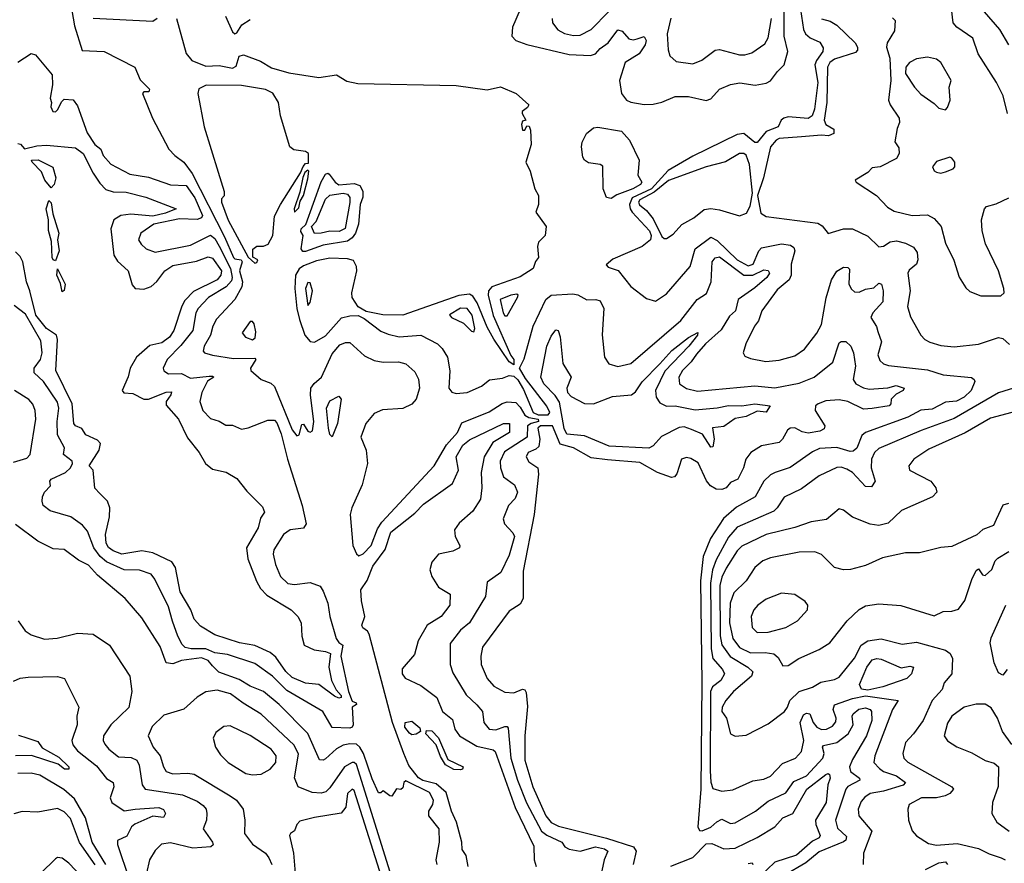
# Model space of a CAD drawing. Extents: x 1443846 to 1577407, y 839182 to 927291.
# Tile 144 of 256: x 1463033 to 1467481, y 907370 to 911179. Entities that reach past the tile are written whole.
import ezdxf

# ---------------------------------------------------------------- set-up
doc = ezdxf.new("R2010")
doc.units = 0

msp = doc.modelspace()

# ---------------------------------------------------------------- linework, layer by layer
at = {"layer": '0CON20XD'}
for points in [[(1467501.1, 911065), (1467460.5, 911135), (1467391.2, 911215), (1467390.4, 911245), (1467422.3, 911305), (1467428, 911332), (1467426.5, 911365), (1467414.6, 911405), (1467365, 911438.4), (1467335, 911447.5), (1467305, 911444.1), (1467245, 911419.3), (1467209.9, 911429.9), (1467076.2, 911545), (1467045, 911627.5), (1467042.4, 911655), (1467055, 911681.5), (1467085, 911696.7), (1467215, 911681), (1467271.4, 911698.6), (1467395, 911693.2), (1467511.6, 911718.4)], [(1467496, 910755), (1467475.8, 910835), (1467445.7, 910895), (1467363.6, 911025), (1467338.7, 911095), (1467267.3, 911145), (1467250.4, 911165), (1467235.6, 911295)], [(1463265, 911245.6), (1463280.5, 911150.5), (1463315, 911040), (1463415, 911035.8), (1463553.3, 910965), (1463577.7, 910907.7), (1463620, 910865), (1463617.3, 910852.7), (1463595, 910853.3), (1463588.8, 910845), (1463633.4, 910735), (1463707.7, 910595), (1463735, 910565.2), (1463775, 910535.8), (1463812, 910485), (1463958.4, 910198.4), (1463999.5, 910105), (1464005, 910099.1), (1464034.4, 910095), (1464038.6, 910085), (1464025.7, 910045), (1464040.5, 909995), (1464037.7, 909972.3), (1464005, 909916.1), (1463922.8, 909827.2), (1463906.4, 909795), (1463895.5, 909754.5), (1463866.9, 909705), (1463863, 909683), (1463868.8, 909675), (1463904.3, 909664.3), (1463999.9, 909649.9), (1464095, 909650.4), (1464100.9, 909645), (1464075.5, 909605), (1464076.9, 909595), (1464124, 909554), (1464167.3, 909537.3)], [(1465294.2, 911225), (1465259.1, 911145), (1465256.2, 911105), (1465274.5, 911085), (1465325, 911066.2), (1465515, 911021.2), (1465612.6, 911017.4), (1465635, 911024.8), (1465655, 911048.1), (1465691.6, 911075), (1465735, 911132.7), (1465755, 911127.7), (1465785, 911092.1), (1465805, 911087.4), (1465822.5, 911092.5), (1465855, 911103.1), (1465863.2, 911085), (1465859.4, 911065), (1465831.2, 911025), (1465769.2, 910985), (1465743.2, 910905), (1465751.8, 910845), (1465775, 910815.3), (1465795, 910806.1), (1465853.9, 910796.1), (1465895, 910796.8), (1465935, 910806.1), (1465995, 910831.6), (1466055, 910831.8), (1466135, 910813.5), (1466155, 910821.3), (1466195, 910865.4), (1466245, 910886), (1466286.6, 910893.4), (1466356.1, 910883.9), (1466405, 910892.5), (1466425, 910902.5), (1466456.2, 910945), (1466487.4, 910975), (1466503.2, 911035), (1466487.6, 911105), (1466487.6, 911237.6)], [(1465438.6, 911185), (1465440, 911165), (1465465, 911132.9), (1465495, 911117.1), (1465535, 911108), (1465565, 911109.2), (1465615, 911134.4), (1465694.8, 911215.2)], [(1466560.5, 911225), (1466574.3, 911135), (1466583.2, 911115), (1466605, 911097.1), (1466647.6, 911077.6), (1466662.5, 911052.5), (1466661.8, 911035), (1466632.6, 910995), (1466625.2, 910975), (1466639.1, 910895), (1466624.5, 910775), (1466613.6, 910745), (1466595, 910732.2), (1466505, 910740.8), (1466485.7, 910735), (1466473.5, 910725), (1466460, 910695), (1466405, 910674), (1466365, 910623.9), (1466355, 910623.9), (1466305, 910664.5), (1466275, 910660.4), (1466075, 910562.4), (1465962.7, 910497.3), (1465888, 910415), (1465800.9, 910375), (1465787.6, 910345), (1465790.6, 910325), (1465800.3, 910310.3), (1465878.7, 910225), (1465886, 910205), (1465882.9, 910185), (1465845.1, 910154.9), (1465712.5, 910097.5), (1465682.8, 910072.8), (1465691.2, 910061.2), (1465736.7, 910046.7), (1465794.7, 909974.7), (1465865, 909920), (1465905, 909907.5), (1465955, 909941.9), (1466062.3, 910065), (1466085.6, 910144.4), (1466155, 910196.6), (1466185, 910182), (1466274.5, 910095), (1466325, 910068.3), (1466347.3, 910075), (1466371.8, 910135), (1466385, 910148.6), (1466475, 910166.4), (1466515, 910161.5), (1466530.5, 910150.5), (1466534.6, 910135), (1466518.4, 910075), (1466518.4, 910051.6), (1466519.3, 910025), (1466509.7, 910005), (1466455, 909958.8), (1466386.5, 909865), (1466371.2, 909818.8), (1466352.7, 909795), (1466314.4, 909715), (1466302, 909675), (1466309.7, 909659.7), (1466335, 909648.6), (1466404.2, 909635.8), (1466465, 909642.2), (1466535, 909661.9), (1466578.9, 909691.1), (1466635, 909764), (1466655, 909802), (1466676.4, 909923.6), (1466700.9, 910005), (1466725, 910043.1), (1466755, 910062.2), (1466775, 910060.8), (1466781.8, 910051.8), (1466778.8, 909985), (1466791.5, 909961.5), (1466805, 909950.6), (1466825, 909948.8), (1466855, 909962.8), (1466891.7, 909968.3), (1466915, 909988.8), (1466926.2, 909985), (1466934.2, 909954.2), (1466932.2, 909905), (1466888.2, 909855), (1466878.7, 909835), (1466904.1, 909794.1), (1466910.7, 909770.7), (1466926.8, 909725), (1466910.8, 909665), (1466919.6, 909639.6), (1466935.3, 909625.3), (1466957.6, 909617.6), (1467135, 909597.4), (1467205, 909575.3), (1467332.8, 909562.8), (1467345.8, 909555), (1467348.5, 909545), (1467332.3, 909505), (1467299.8, 909475), (1467265, 909456.2), (1467215, 909452.4), (1467155, 909421.1), (1467104.2, 909415.8), (1467045, 909384.4), (1466854.8, 909315.2), (1466838.4, 909301.6), (1466815.5, 909244.5), (1466799.1, 909230.9), (1466785, 909229.7), (1466725, 909247.7), (1466647.1, 909242.9), (1466615, 909228.2), (1466513.5, 909156.5), (1466445.7, 909134.3), (1466425, 909123.3), (1466394.7, 909095), (1466356.2, 909025), (1466272.3, 908977.7), (1466212.8, 908927.2), (1466153.8, 908836.2), (1466121.4, 908755), (1466108.3, 908645), (1466114.8, 908185), (1466110.9, 907705), (1466096.5, 907535), (1466105, 907517.5), (1466116.7, 907516.7), (1466155, 907532.4), (1466183.1, 907556.9), (1466205, 907570), (1466245, 907549.6), (1466265, 907552.5), (1466357.3, 907605), (1466415, 907650), (1466495, 907687.6), (1466531, 907739), (1466587.4, 907765), (1466661.1, 907845), (1466667.5, 907865), (1466659.7, 907895), (1466665, 907902.3), (1466725, 907914.8), (1466776.2, 907953.8), (1466798.5, 907995), (1466794.4, 908035), (1466799.3, 908045), (1466823.8, 908066.2), (1466855, 908072.2), (1466874.7, 908065), (1466881.7, 908055), (1466882.6, 908015), (1466858.2, 907945), (1466795, 907838.4), (1466782, 907805), (1466785.9, 907785), (1466826.7, 907755), (1466829.4, 907745), (1466775, 907716.5), (1466765.2, 907705), (1466719.3, 907565), (1466728.4, 907528.4), (1466768.9, 907491.1), (1466766.1, 907475), (1466755, 907466.3), (1466645, 907422.3), (1466585, 907372.4), (1466486.9, 907315)], [(1463365.2, 911185.2), (1463635, 911172.7), (1463654.5, 911185.5)], [(1463741.6, 911185), (1463785, 911025.6), (1463810.9, 910995), (1463875, 910969.6), (1463935, 910972.4), (1463995, 910960.8), (1464010.7, 910969.3), (1464025, 911013.8), (1464045, 911019.8), (1464121, 910991), (1464171.7, 910961.7), (1464249.6, 910939.6), (1464385, 910918.2), (1464465, 910930), (1464510.9, 910900.9), (1464561.3, 910891.3), (1465005, 910881.4), (1465145, 910861.7), (1465205, 910876), (1465276.7, 910845), (1465333.8, 910795), (1465327.7, 910782.3), (1465303.8, 910765), (1465303.3, 910755), (1465320, 910725), (1465305, 910720), (1465300, 910705), (1465305, 910680), (1465315, 910680), (1465325, 910700), (1465335, 910697.5), (1465340.7, 910680.7), (1465344, 910615), (1465320, 910535), (1465338.8, 910495), (1465360, 910415), (1465377.5, 910385), (1465376.7, 910345), (1465365, 910310), (1465412.5, 910245)], [(1463963, 911195), (1463995, 911123.5), (1464005, 911114.6), (1464015, 911119.1), (1464037.6, 911155), (1464075, 911180)], [(1465975.6, 911185.6), (1465958.2, 911115), (1465962.5, 911042.5), (1465970.6, 911015), (1465999.7, 910989.7), (1466075, 910978.9), (1466115, 910995.5), (1466175, 911041.2), (1466195, 911043.8), (1466285, 911020), (1466309.5, 911020.5), (1466340.8, 911029.2), (1466400.1, 911069.9), (1466415, 911096.7), (1466429, 911185)], [(1466655, 911183.1), (1466695, 911172.1), (1466724.1, 911154.1), (1466807.3, 911075), (1466817.5, 911055), (1466818.9, 911041.1), (1466809.8, 911030.2), (1466715, 911000), (1466693.2, 910985), (1466682.8, 910965), (1466680.2, 910805), (1466667.2, 910725), (1466675, 910706), (1466711.5, 910685), (1466710.6, 910665), (1466686.7, 910655), (1466655, 910658), (1466565, 910650.7), (1466465, 910642.7), (1466450.9, 910635), (1466425.8, 910604.2), (1466394.3, 910465), (1466366.5, 910385), (1466381.9, 910305), (1466405, 910290), (1466639.6, 910259.6), (1466658.5, 910248.5), (1466685, 910214.2), (1466755, 910235.3), (1466795, 910235.3), (1466865, 910201.8), (1466915, 910152.7), (1466935, 910156.1), (1466965.5, 910175.5), (1466995, 910180), (1467035, 910170), (1467071.5, 910151.5), (1467088, 910128), (1467091.1, 910095), (1467084.6, 910075), (1467051.9, 910048.1), (1467045.2, 910035), (1467055.7, 909954.3), (1467044.6, 909884.6), (1467057.1, 909837.1), (1467105, 909753.8), (1467122, 909735), (1467145, 909723.3), (1467195, 909707.8), (1467255, 909701.2), (1467365, 909713.3), (1467455, 909744.5), (1467475, 909740), (1467505, 909711.8)], [(1466976.9, 911186.9), (1466988.5, 911175), (1466985, 911128.8), (1466952.9, 911075), (1466948.7, 911055), (1466964.8, 911005), (1466969.4, 910905), (1466958.1, 910815), (1466965.2, 910795.2), (1467005.8, 910735), (1467008, 910715), (1466998, 910688), (1466986.7, 910626.7), (1467005, 910600), (1467006.7, 910575), (1466995, 910552.5), (1466920, 910515), (1466885, 910510), (1466865, 910488.8), (1466807.5, 910455), (1466812.5, 910445), (1466904.5, 910384.5), (1466953, 910333), (1466983.8, 910315), (1467065, 910295.5), (1467135, 910298.5), (1467165, 910281.2), (1467196.5, 910245), (1467215, 910170), (1467253, 910093), (1467277, 910017), (1467307.5, 909967.5), (1467325, 909951.2), (1467375, 909932)], [(1463025, 910987.5), (1463085, 911026.2), (1463105, 911020), (1463179.7, 910929.7), (1463181.2, 910885), (1463171.2, 910825), (1463176.7, 910805), (1463173.8, 910785), (1463182.5, 910765), (1463195, 910763.3), (1463206.4, 910773.6), (1463221.7, 910808.3), (1463235, 910820), (1463275, 910817.5), (1463295, 910790), (1463338.2, 910668.2), (1463372.7, 910615), (1463399.5, 910595), (1463411.1, 910565), (1463445, 910526.5), (1463531.7, 910481.7), (1463615, 910467.8), (1463715, 910433.8), (1463785, 910429.7), (1463825, 910374.8), (1463859.5, 910295), (1463855.5, 910284.5), (1463835, 910277), (1463755, 910279.5), (1463639.5, 910255), (1463580.6, 910215), (1463570, 910185), (1463581.5, 910165), (1463605, 910144.5), (1463645, 910129.6), (1463805, 910161.2), (1463895, 910205.9), (1463915, 910191.4), (1463935, 910156.5), (1463985.2, 910055.3), (1463993.5, 910015), (1463990.7, 909999.3), (1463966.7, 909973.3), (1463886.9, 909925), (1463839.1, 909875), (1463829.1, 909855), (1463815.2, 909775), (1463761.7, 909708.3), (1463699.3, 909645), (1463682.2, 909605), (1463685, 909594.2), (1463705, 909580), (1463765, 909581.1), (1463805, 909560.5), (1463888.7, 909568.7), (1463905, 909570), (1463910, 909565), (1463882.6, 909547.4), (1463856.4, 909495), (1463846.9, 909455), (1463860.6, 909415), (1463895, 909378.6), (1463935, 909366.5), (1463965, 909348.9), (1463995, 909347.5), (1464035, 909330), (1464065, 909335.5), (1464155, 909371.5), (1464185, 909370.8), (1464195, 909358.9), (1464215, 909308.8), (1464243.3, 909195), (1464309.5, 908985), (1464327.2, 908902.8), (1464315, 908882.5), (1464254.8, 908875.3), (1464225.5, 908855), (1464181.2, 908785), (1464177.9, 908765), (1464188.5, 908718.5), (1464210.9, 908665), (1464245, 908633.8), (1464275, 908629.1), (1464345, 908638.2), (1464390.7, 908620.7), (1464405, 908599.2), (1464425.1, 908545.1), (1464435.2, 908485), (1464463.3, 908385), (1464475, 908367.3), (1464493.2, 908355), (1464484.5, 908305), (1464518.1, 908145), (1464535, 908102.7), (1464553.3, 908095), (1464555, 908087.5), (1464535, 908074.4), (1464539.8, 907995), (1464535.5, 907984.5), (1464525, 907980), (1464445, 907982.5), (1464402.7, 908055), (1464240, 908150), (1464175, 908215.6), (1464095, 908271.4), (1463972.2, 908312.2), (1463915, 908319.8), (1463875, 908338.6), (1463808.3, 908338.3), (1463781.5, 908345), (1463767.9, 908357.9), (1463747.8, 908395), (1463723.8, 908463.8), (1463705, 908528.1), (1463643.6, 908653.6), (1463626.7, 908675), (1463575, 908692.9), (1463505, 908694.8), (1463425, 908731.4), (1463397.2, 908755), (1463367.7, 908795), (1463339.6, 908869.6), (1463317.2, 908897.2), (1463264.7, 908934.7), (1463171.7, 908961.7), (1463140, 908985), (1463134.3, 909005), (1463136.9, 909025), (1463145, 909045.8), (1463172.9, 909075), (1463170, 909095), (1463176.4, 909105), (1463240.3, 909135), (1463263.4, 909155), (1463272.5, 909175), (1463270.4, 909185), (1463231.6, 909215), (1463235.2, 909245.2), (1463203.8, 909303.8), (1463202.3, 909365), (1463209.6, 909425), (1463205, 909452.2), (1463140.3, 909545), (1463099.1, 909585), (1463098.4, 909605), (1463127.2, 909645), (1463134.7, 909675), (1463129.3, 909729.3), (1463059.1, 909849.1), (1463008.7, 909888.7)], [(1467215, 910771.4), (1467225, 910782), (1467236.5, 910815), (1467232.3, 910875), (1467241.8, 910905), (1467195.3, 910985.3), (1467175, 911000.5), (1467135, 911010.4), (1467085, 911001.8), (1467052.7, 910985), (1467036.2, 910965), (1467035, 910936.7), (1467075, 910874.4), (1467105, 910843.1), (1467165, 910801.2), (1467185, 910780), (1467215, 910771.4)], [(1464095, 910080), (1464105, 910082.5), (1464108.8, 910095), (1464087, 910107), (1464087.1, 910142.9), (1464105, 910156.2), (1464135, 910156.7), (1464155.2, 910164.8), (1464177.5, 910205), (1464185, 910292.5), (1464211.2, 910345), (1464302.5, 910487.5), (1464313.9, 910516.1), (1464325, 910530), (1464338.3, 910531.7), (1464337.5, 910575), (1464325, 910583.3), (1464271.3, 910591.3), (1464253.8, 910605), (1464212, 910745), (1464202.5, 910805), (1464177.7, 910847.7), (1464144, 910864), (1464035, 910882.1), (1463876.2, 910883.8), (1463842.8, 910867.2), (1463838.6, 910845), (1463866.9, 910695), (1463929.9, 910489.9), (1463957.2, 910402.8), (1463957, 910383), (1463945, 910370), (1463944.5, 910355), (1463975, 910274.3), (1464065, 910106.7), (1464095, 910080)], [(1465705, 910371.1), (1465685, 910376.5), (1465668.9, 910415), (1465667.8, 910517.8), (1465655, 910525.6), (1465602.5, 910532.5), (1465584.5, 910544.5), (1465577.7, 910557.7), (1465571, 910605), (1465573.8, 910626.2), (1465594.4, 910665.6), (1465625, 910690.8), (1465645, 910693), (1465751.4, 910675), (1465788.5, 910635), (1465831.2, 910545), (1465826.4, 910476.4), (1465843.3, 910445), (1465837.5, 910435), (1465803.5, 910415), (1465731.5, 910388.5), (1465705, 910371.1)], [(1463025, 910619.4), (1463037.1, 910617.1), (1463055, 910595.5), (1463110.7, 910609.3), (1463155, 910612.9), (1463285, 910599.9), (1463320.8, 910575), (1463365, 910486.7), (1463395, 910441.1), (1463422.6, 910412.6), (1463455, 910402.4), (1463515, 910400), (1463602.7, 910377.3), (1463740, 910325), (1463692.7, 910305), (1463635, 910292.2), (1463535, 910300.5), (1463490, 910295), (1463458.9, 910275), (1463444.8, 910235.2), (1463459.3, 910115), (1463475, 910088.8), (1463522.8, 910045), (1463541.2, 909981.2), (1463555, 909965.4), (1463595, 909961.8), (1463627.8, 909975), (1463653.2, 909996.8), (1463688.9, 910045), (1463725, 910069.5), (1463832, 910088), (1463885, 910108.2), (1463905, 910102.7), (1463944.4, 910045), (1463942.4, 910025), (1463925.7, 910005), (1463818.7, 909951.3), (1463779.5, 909910.5), (1463765.7, 909885), (1463729.3, 909775), (1463709.5, 909745), (1463675, 909720.2), (1463621.9, 909708.1), (1463560.9, 909655), (1463533, 909605), (1463523.7, 909566.3), (1463496.7, 909505), (1463503.7, 909493.7), (1463545, 909491.3), (1463594.5, 909465.5), (1463615.3, 909465.3), (1463695, 909497.7), (1463718.9, 909498.9), (1463715.8, 909485), (1463694.6, 909455), (1463695, 909438.8), (1463750.8, 909375), (1463791.1, 909291.1), (1463844.5, 909225), (1463872.9, 909175), (1463905, 909149.5), (1463965.8, 909135.8), (1464015, 909106.7), (1464060.3, 909050.3), (1464130, 908980), (1464139.2, 908955), (1464121.7, 908928.3), (1464110.4, 908885), (1464058, 908795), (1464064.7, 908744.7), (1464103.2, 908643.2), (1464121.2, 908611.2), (1464150.1, 908580.1), (1464259.2, 908515), (1464290, 908485), (1464305.5, 908455), (1464307.5, 908395), (1464318.9, 908355), (1464364.4, 908334.4), (1464415, 908326.9), (1464436.8, 908316.8), (1464430, 908255), (1464441.6, 908195), (1464462.6, 908152.6), (1464485, 908128.2), (1464485, 908118.9), (1464475, 908115.2)], [(1463175, 910420), (1463147.3, 910455), (1463132.7, 910492.7), (1463090.5, 910535), (1463087.5, 910545), (1463116.8, 910546.8), (1463183.6, 910513.6), (1463196.2, 910465), (1463189.2, 910435), (1463175, 910420)], [(1465945, 910190.5), (1465955, 910191.5), (1465985, 910211.1), (1466025.2, 910254.8), (1466079.5, 910285), (1466125, 910322.2), (1466155, 910325.7), (1466195, 910320.6), (1466285, 910293.8), (1466317.1, 910305), (1466332.6, 910337.4), (1466343.3, 910395), (1466330.4, 910525), (1466315, 910567), (1466305, 910574.8), (1466285, 910575.2), (1466222.5, 910537.5), (1466135, 910515.2), (1465965, 910452.3), (1465899.4, 910400.6), (1465834.2, 910365), (1465829.5, 910355), (1465832.7, 910342.7), (1465865, 910316.7), (1465895, 910279.6), (1465935, 910199.5), (1465945, 910190.5)], [(1467195, 910485.8), (1467215, 910491.4), (1467250, 910505), (1467258.5, 910515), (1467257.7, 910535), (1467245, 910554.2), (1467235, 910558.8), (1467175, 910537.9), (1467157.5, 910515), (1467165, 910496.7), (1467175, 910490), (1467195, 910485.8)], [(1464275, 910310), (1464295, 910330), (1464300.5, 910359.5), (1464315.6, 910385), (1464335, 910460), (1464340, 910495), (1464335, 910500), (1464321.7, 910488.3), (1464313, 910467), (1464299.3, 910400.7), (1464273.8, 910325), (1464275, 910310)], [(1464325, 910132.2), (1464312.5, 910132.5), (1464305.2, 910145), (1464313.7, 910205), (1464303.1, 910223.1), (1464304.5, 910235), (1464326.3, 910253.7), (1464395, 910447.1), (1464415, 910480.9), (1464425, 910485.4), (1464431.4, 910481.4), (1464459, 910445), (1464475, 910433.6), (1464545, 910438.8), (1464570, 910430), (1464582.9, 910405), (1464583, 910377), (1464571, 910345), (1464563.8, 910256.2), (1464550.2, 910215), (1464535.9, 910194.1), (1464515, 910179.6), (1464405, 910161), (1464325, 910132.2)], [(1463195, 910090), (1463185, 910094), (1463180.9, 910105), (1463177.2, 910177.2), (1463163.4, 910226.6), (1463163.1, 910275), (1463152.7, 910325), (1463165, 910362.5), (1463175, 910352.5), (1463182.9, 910302.9), (1463210.4, 910215), (1463204.5, 910185), (1463211.2, 910135), (1463195, 910090)], [(1464365, 910213.8), (1464351.4, 910245), (1464372.7, 910267.3), (1464415, 910368.4), (1464435, 910385.9), (1464495, 910395.3), (1464515, 910391.4), (1464525, 910375.6), (1464525, 910353.3), (1464503.7, 910236.3), (1464476.9, 910223.1), (1464435, 910224.6), (1464395, 910214.6), (1464365, 910213.8)], [(1467375, 909932), (1467465, 909932.5), (1467480.8, 909945), (1467480, 909965), (1467455.8, 910045), (1467396.5, 910166.5), (1467381.2, 910225), (1467379.1, 910275), (1467392.2, 910325), (1467400.8, 910335), (1467445, 910347.6), (1467502.5, 910375)], [(1465412.5, 910245), (1465407.5, 910205), (1465377.5, 910175), (1465373.3, 910155), (1465377.5, 910105), (1465363.3, 910086.7), (1465352.5, 910055), (1465295, 910017.5), (1465166.9, 909973.1), (1465151.2, 909955), (1465150.1, 909935), (1465173.1, 909843.1), (1465252.7, 909662.7), (1465265.7, 909645), (1465265, 909620), (1465245, 909634), (1465175, 909737.1), (1465145, 909790.4), (1465100.8, 909900.8), (1465079.9, 909929.9), (1465065, 909939), (1465016.8, 909933.2), (1464765, 909844.7), (1464673.9, 909846.1), (1464599.3, 909860.7), (1464562.9, 909882.9), (1464535.5, 909925), (1464533.3, 909945), (1464556.5, 910045), (1464554.5, 910065), (1464541.7, 910091.7), (1464515, 910099.6), (1464435, 910101.6), (1464375, 910090.3), (1464315, 910067.6), (1464296.6, 910053.4), (1464279, 910025), (1464276.6, 909965), (1464285.8, 909875), (1464297.5, 909825), (1464321, 909755), (1464345, 909725.3), (1464365, 909722.3), (1464415, 909752), (1464487.1, 909832.9), (1464525, 909842.3), (1464562.6, 909842.6), (1464589.8, 909829.8), (1464665, 909772.9), (1464698.3, 909758.3), (1464747.1, 909747.1), (1464845, 909754.1), (1464921.4, 909715), (1464942.1, 909695), (1464966.6, 909655), (1464977.2, 909592.8), (1464971.5, 909515), (1464985, 909497.5), (1465005, 909491.9), (1465055, 909496.4), (1465120, 909525), (1465156.4, 909553.6), (1465215, 909560.8), (1465245, 909572.2), (1465265, 909569.2), (1465283.3, 909553.3), (1465309.1, 909509.1), (1465353.2, 909405), (1465375.7, 909395), (1465420.4, 909395), (1465428.3, 909405), (1465415, 909433.8), (1465318.7, 909558.7), (1465291.2, 909605), (1465311.7, 909648.3), (1465353.8, 909795), (1465410, 909915), (1465435, 909934.7), (1465531.9, 909941.9), (1465555, 909936.7), (1465595, 909914.6), (1465635.4, 909915.4), (1465655, 909909.4), (1465672.9, 909875), (1465664.4, 909755.6), (1465675.8, 909655.8), (1465695.6, 909625.6), (1465735, 909612.5), (1465795, 909626.5), (1466019.8, 909820.2), (1466094.4, 909915.6), (1466136.8, 909943.2), (1466157.1, 909995), (1466161.2, 910085), (1466175, 910104.4), (1466195, 910108.7), (1466305, 910024.8), (1466345, 910024.8), (1466395, 910049.3), (1466415, 910046.1), (1466420.4, 910035), (1466408, 910015), (1466355, 909968.5), (1466279.6, 909915), (1466266.9, 909865), (1466239.9, 909840.1), (1466201.6, 909778.4), (1466131.8, 909715), (1466091.1, 909668.9), (1466066.6, 909633.4), (1466028, 909595), (1466011.2, 909565), (1466014.5, 909535), (1466045, 909513.2), (1466095, 909501.8), (1466355, 909525.7), (1466445, 909517), (1466555, 909537.1), (1466623.1, 909565), (1466707, 909633), (1466735, 909719.4), (1466745, 909726.6), (1466765, 909726.2), (1466787.7, 909705), (1466799.7, 909675), (1466808.6, 909615), (1466798, 909555), (1466811.1, 909535), (1466845, 909516), (1466870.6, 909510.6), (1466955, 909516.9), (1466993.3, 909526.7), (1467029.6, 909515), (1467024.6, 909505), (1466992.4, 909487.6), (1466970.4, 909465), (1466969.4, 909445), (1466961.2, 909435), (1466885, 909423.8), (1466845, 909420.1), (1466775, 909454.8), (1466735, 909463.3), (1466675, 909457.5), (1466640.4, 909445), (1466628.9, 909435), (1466626.6, 909415), (1466670.5, 909345), (1466668.2, 909331.8), (1466648.6, 909321.4), (1466595, 909312.2), (1466568, 909318), (1466535, 909335.4), (1466514.7, 909335.3), (1466501.5, 909325), (1466480, 909285), (1466465, 909270), (1466385, 909254.5), (1466336, 909225), (1466314.3, 909195), (1466303.8, 909155), (1466276.9, 909105), (1466245, 909090), (1466224.4, 909065.6), (1466205, 909057.7), (1466179.1, 909059.1), (1466154, 909074), (1466136.8, 909096.8), (1466097.8, 909177.8), (1466065, 909198.2), (1466045, 909201.5), (1466022.9, 909195), (1466001.4, 909128.6), (1465990.8, 909115), (1465978.7, 909111.3), (1465915, 909134.8), (1465835, 909180.2), (1465688.8, 909191.2), (1465615, 909200.7), (1465535, 909245.9), (1465475, 909262.1), (1465439.8, 909345), (1465386.2, 909345), (1465374.2, 909335), (1465382.7, 909285), (1465378.1, 909251.9), (1465365, 909239.2), (1465330, 909225), (1465321.2, 909205), (1465333, 909183), (1465373.8, 909155), (1465377, 909127), (1465357.5, 908945), (1465308.5, 908688.5), (1465307.9, 908565), (1465295, 908540.4), (1465245, 908507.8), (1465124, 908346), (1465116.2, 908305), (1465118.3, 908268.3), (1465145.4, 908205), (1465175, 908170), (1465225, 908143.2), (1465265, 908140), (1465305, 908156.9), (1465315, 908152.9), (1465321.2, 908141.2), (1465328, 908078), (1465314.8, 907945), (1465315.5, 907835), (1465351.3, 907715), (1465410, 907585), (1465434.5, 907554.5), (1465467.4, 907537.4), (1465685, 907482.9), (1465806, 907445), (1465817.9, 907425), (1465804.6, 907365)], [(1464475, 908115.2), (1464455, 908124.8), (1464385, 908178), (1464325, 908182.9), (1464265, 908209.6), (1464235, 908236.4), (1464190.8, 908300.8), (1464165, 908321.4), (1464095, 908352.7), (1464025.8, 908365), (1463915, 908401.8), (1463850.1, 908440.1), (1463822.1, 908472.1), (1463806.8, 908515), (1463758.3, 908595), (1463737.7, 908705), (1463721.5, 908731.5), (1463635, 908772.5), (1463585, 908780.5), (1463495, 908766), (1463455, 908781.3), (1463435, 908795.8), (1463423.6, 908815), (1463420.8, 908855), (1463439.7, 908935), (1463441.3, 908975), (1463430.4, 909005), (1463395, 909040), (1463373.3, 909063.3), (1463365.3, 909145.3), (1463347.5, 909165), (1463392.5, 909235), (1463398.8, 909265), (1463385, 909279.7), (1463332.3, 909305), (1463313.5, 909333.5), (1463285.3, 909345.3), (1463278, 909355), (1463270.1, 909445), (1463196.2, 909595), (1463204.7, 909735), (1463200.4, 909755), (1463155, 909784), (1463106.3, 909845), (1463079.9, 909955), (1463064.1, 909995), (1463047.5, 910085), (1463035, 910109.7), (1463015, 910130.9)], [(1463225, 909950.8), (1463217.6, 909987.6), (1463201.5, 910025), (1463205, 910053.8), (1463239.6, 909985), (1463235, 909956), (1463225, 909950.8)], [(1464335, 909888.8), (1464345, 909902.5), (1464356, 909955), (1464345, 909990.6), (1464335, 909992.5), (1464324.2, 909965), (1464335, 909888.8)], [(1465235, 909841.4), (1465282.9, 909925), (1465285.7, 909935), (1465278.9, 909938.9), (1465252.5, 909935), (1465204.7, 909915), (1465217.7, 909855), (1465225, 909841.8), (1465235, 909841.4)], [(1465085, 909770), (1465089.5, 909785), (1465076.9, 909845), (1465055, 909875.3), (1465025, 909875.7), (1464975, 909846.7), (1464983.8, 909835), (1465038.2, 909808.2), (1465075, 909772.5), (1465085, 909770)], [(1464085, 909733.8), (1464097.2, 909742.8), (1464099.9, 909769.9), (1464092.1, 909805), (1464085, 909816.7), (1464075, 909816.7), (1464038.1, 909765), (1464054.2, 909745), (1464085, 909733.8)], [(1465875, 909244.6), (1465696.6, 909253.4), (1465585, 909299.3), (1465505, 909307.4), (1465492.4, 909332.4), (1465472.2, 909452.2), (1465452.1, 909482.1), (1465400.8, 909535), (1465387.7, 909565), (1465415, 909704.2), (1465435, 909750), (1465455, 909778), (1465466, 909776), (1465475, 909747.5), (1465487.1, 909627.1), (1465524.2, 909565), (1465504.5, 909515), (1465507.5, 909495), (1465525, 909477.5), (1465585, 909446.2), (1465625, 909444.5), (1465711.8, 909478.2), (1465797.5, 909485), (1465815, 909499.3), (1465845, 909543.5), (1465925, 909624.6), (1465979.6, 909685), (1466055, 909743.8), (1466097.2, 909767.2), (1466095.3, 909755), (1466055.6, 909705), (1465948.3, 909591.7), (1465906.4, 909505), (1465909.2, 909475), (1465925, 909449.6), (1465955, 909433.4), (1465995, 909436), (1466085, 909418), (1466185, 909426.5), (1466235, 909437.1), (1466295, 909434.8), (1466355, 909444.5), (1466423.8, 909435), (1466405, 909406.9), (1466365, 909411.3), (1466315, 909387), (1466265, 909378.5), (1466215, 909342.1), (1466163.7, 909336.3), (1466170, 909285), (1466165, 909250.8), (1466155, 909249.5), (1466118.1, 909308.1), (1466068.1, 909328.1), (1466035, 909341.2), (1466011.9, 909338.1), (1465933.2, 909296.8), (1465895, 909254.5), (1465875, 909244.6)], [(1464167.3, 909537.3), (1464185, 909523.3), (1464265, 909327.5), (1464285, 909300), (1464296.7, 909305), (1464308.3, 909351.7), (1464315, 909352.5), (1464335, 909321.2), (1464345, 909316.7), (1464356.7, 909323.3), (1464362.9, 909365), (1464347, 909483), (1464349.3, 909515), (1464363.3, 909536.7), (1464397.6, 909565), (1464445, 909670.9), (1464479, 909711), (1464505, 909721.8), (1464525, 909720.9), (1464591.4, 909661.4), (1464635, 909639.7), (1464675, 909632.5), (1464744.7, 909634.7), (1464778, 909625), (1464818.8, 909588.8), (1464835.3, 909555.3), (1464839.6, 909515), (1464823.8, 909465), (1464805, 909442.9), (1464765, 909422.8), (1464672, 909418), (1464635, 909400.5), (1464596.4, 909355), (1464574.7, 909294.7), (1464598, 909235), (1464604.7, 909175), (1464580.9, 909079.1), (1464533.2, 908975), (1464526, 908945), (1464539.1, 908805), (1464555, 908766.5), (1464565, 908758.9), (1464585, 908766.6), (1464621.7, 908805), (1464649.4, 908880.6), (1464669.7, 908910.3), (1464905.4, 909165), (1464961.1, 909258.9), (1465011.4, 909315), (1465031.5, 909358.5), (1465155, 909408.8), (1465213.3, 909446.7), (1465235, 909452.9), (1465275, 909450), (1465295, 909429.3), (1465315, 909394), (1465333.4, 909383.4), (1465375.3, 909375), (1465377.6, 909365), (1465344, 909356), (1465327.9, 909345), (1465325.7, 909294.3), (1465222.9, 909227.1), (1465203.5, 909185), (1465205.8, 909155), (1465218.5, 909115), (1465268.8, 909078.8), (1465282.3, 909045), (1465272.2, 909017.8), (1465241.2, 908985), (1465217.5, 908925), (1465223.3, 908903.3), (1465261.6, 908861.6), (1465268.4, 908845), (1465245, 908761.9), (1465206.5, 908683.5), (1465145, 908640), (1465138.1, 908575), (1465065.3, 908455), (1465025, 908422.2), (1464978.2, 908361.8), (1464978.1, 908268.1), (1464990.4, 908230.4), (1465050.3, 908130.3), (1465098.2, 908085), (1465124.7, 908055), (1465130.9, 908005), (1465155, 907975.5), (1465185, 907972.5), (1465225, 907988.2), (1465235, 907988.1), (1465240.4, 907980.4), (1465252.8, 907845), (1465282.8, 907745), (1465322.8, 907642.8), (1465391.3, 907515), (1465415, 907496.9), (1465481.9, 907465), (1465495.7, 907445), (1465515, 907433.8), (1465565, 907425.3), (1465635, 907444.5), (1465675, 907435.6), (1465690, 907425), (1465673.4, 907385), (1465658.4, 907315)], [(1467547.4, 909522.6), (1467455, 909494.7), (1467255, 909379), (1467105.2, 909324.8), (1466915, 909242.9), (1466895, 909224.6), (1466880.9, 909195), (1466880, 909155), (1466898, 909095), (1466880.9, 909069.1), (1466855, 909070.6), (1466795, 909133.8), (1466770.4, 909149.6), (1466745, 909159), (1466725, 909157.4), (1466645, 909119.5), (1466565, 909061.1), (1466486.3, 909023.7), (1466455.2, 908974.8), (1466439.5, 908960.5), (1466275, 908888.1), (1466235, 908841.8), (1466179.1, 908740.9), (1466162.8, 908695), (1466153.8, 908635), (1466157.9, 908337.9), (1466165.4, 908295.4), (1466208.4, 908245), (1466217.8, 908225), (1466201.2, 908195), (1466162.7, 908167.3), (1466154.6, 908145.4), (1466152.3, 907787.7), (1466155, 907736), (1466165, 907707.1), (1466205.3, 907695.3), (1466255, 907702), (1466345, 907741.8), (1466395, 907750.3), (1466425, 907762.8), (1466479.4, 907820.6), (1466538.1, 907845), (1466564.6, 907875), (1466576.1, 907925), (1466559.5, 908005), (1466575, 908039.7), (1466587.1, 908047.1), (1466602.2, 908045), (1466618.4, 908005), (1466634.3, 907985), (1466655, 907974.8), (1466678, 907975), (1466705, 907988.8), (1466720.7, 908009.3), (1466721.8, 908025), (1466708, 908065), (1466714.4, 908085.6), (1466795, 908113.6), (1466855, 908126.5), (1467002.5, 908105), (1466976.2, 908065), (1466895.9, 907855), (1466892.5, 907825), (1466917.3, 907797.3)], [(1463005, 909180.8), (1463065, 909198.9), (1463080.6, 909215), (1463106.8, 909375), (1463103.9, 909415), (1463092.5, 909442.5), (1463074.5, 909464.5), (1463009.6, 909505)], [(1464445, 909296.2), (1464435, 909306), (1464428.2, 909335), (1464418.8, 909425), (1464435, 909457.8), (1464475, 909478.8), (1464486, 909465), (1464468.9, 909355), (1464445, 909296.2)], [(1467514.8, 909405.2), (1467419.5, 909380.5), (1467305, 909313.2), (1467139.7, 909240.3), (1467072.5, 909195), (1467049.4, 909165), (1467053.3, 909145), (1467149.2, 909095), (1467172, 909065), (1467176, 909045), (1467156.7, 909025), (1467016.5, 908963.5), (1466957.1, 908905), (1466915, 908895.3), (1466875, 908900.8), (1466795, 908932.5), (1466755, 908964), (1466735, 908970), (1466677.8, 908922.2), (1466608.4, 908911.6), (1466535, 908885.8), (1466405, 908853.8), (1466295, 908801.8), (1466275, 908781.2), (1466225, 908702.4), (1466205, 908661.8), (1466195.8, 908625), (1466197.3, 908397.3), (1466205.8, 908355.8), (1466243, 908303), (1466322.8, 908255), (1466344.7, 908234.7), (1466340, 908215), (1466257.5, 908145), (1466222.7, 908105), (1466206.7, 908075), (1466205.7, 908055), (1466225.8, 908025.8), (1466243.8, 907955), (1466265, 907944.2), (1466315, 907949.1), (1466415, 907999.1), (1466488.8, 908055), (1466502.7, 908075), (1466512.5, 908105), (1466555, 908145.3), (1466614.3, 908165), (1466652.1, 908187.9), (1466715, 908199.6), (1466735, 908210.4), (1466805, 908296.2), (1466835.2, 908354.8), (1466865, 908374.5), (1466925, 908383.1), (1467020.1, 908360.1), (1467085, 908367.9), (1467215, 908332.8), (1467236.5, 908316.5), (1467247.7, 908295), (1467244.5, 908225), (1467209.4, 908185), (1467200, 908155), (1467155.4, 908105), (1467114.1, 908015), (1467071.8, 907955), (1467034.5, 907915.5), (1467022.7, 907865), (1467027.7, 907845), (1467045, 907827.1), (1467244, 907715), (1467252, 907705), (1467235.6, 907685), (1467214, 907675), (1467175, 907665.2), (1467106.7, 907665), (1467051.2, 907635), (1467046.2, 907615), (1467048, 907565), (1467065, 907516.2), (1467085, 907493.8), (1467138.7, 907458.7), (1467175, 907451.2), (1467269.1, 907459.1), (1467365, 907437.5), (1467413, 907413), (1467467.1, 907395), (1467485.6, 907385)], [(1465059.8, 907355), (1465049.7, 907405), (1465032.6, 907432.6), (1465030.4, 907465), (1465006.1, 907556.1), (1464984.8, 907605), (1464959.7, 907689.7), (1464915, 907729.5), (1464855, 907744), (1464835, 907755.9), (1464791.9, 907811.9), (1464768.9, 907865), (1464717, 908005), (1464612.8, 908405), (1464605, 908418.6), (1464582.9, 908432.9), (1464578.9, 908445), (1464592.7, 908485), (1464577.2, 908555), (1464573.8, 908605), (1464603.3, 908646.7), (1464628.9, 908711.1), (1464685, 908786.7), (1464710, 908865), (1464818.5, 908951.5), (1464857.9, 908992.1), (1464987.9, 909085), (1465015.2, 909145), (1465004.9, 909205.1), (1465035, 909257.6), (1465065, 909282.6), (1465218.8, 909355), (1465245.8, 909355), (1465246.4, 909315), (1465170.7, 909269.3), (1465131.3, 909205), (1465118.6, 909135), (1465121.6, 909065), (1465115.6, 909014.4), (1465080.4, 908959.6), (1465018.2, 908905), (1464997.9, 908875), (1465000, 908845), (1465021.2, 908805), (1465020, 908795), (1464990.5, 908779.5), (1464925, 908765.5), (1464895, 908730), (1464886.7, 908695), (1464895.6, 908665), (1464926, 908616), (1464978.1, 908585), (1464975.9, 908535), (1464937.8, 908485), (1464874.8, 908445.2), (1464834.2, 908375), (1464816.6, 908313.4), (1464761.5, 908248.5), (1464761.3, 908225), (1464775, 908205.5), (1464845, 908172.2), (1464918.1, 908118.1), (1464942.9, 908055), (1464988.8, 908018.8), (1464999.4, 907975), (1465020.6, 907945), (1465098.9, 907898.9), (1465172.5, 907882.5), (1465181.3, 907875), (1465271.7, 907621.7), (1465356.8, 907446.8), (1465357.3, 907385), (1465365.9, 907355.9)], [(1467500, 908995), (1467475, 908987.5), (1467445, 908922.5), (1467432.5, 908895), (1467385, 908876.7), (1467357.5, 908852.5), (1467245, 908800.6), (1467195, 908795.5), (1467098.6, 908771.4), (1467035, 908771.2), (1466930.5, 908749.5), (1466855, 908714.4), (1466787, 908697), (1466755, 908695.6), (1466715, 908705.6), (1466655, 908764.3), (1466625, 908776.2), (1466555, 908775.5), (1466425, 908749.1), (1466390.8, 908735), (1466354, 908706), (1466315.5, 908645), (1466259.2, 908590.8), (1466242.9, 908545), (1466240.3, 908455), (1466255.1, 908385.1), (1466285.8, 908345), (1466335, 908320.9), (1466401.2, 908321.2), (1466440.6, 908315), (1466459.5, 908299.5), (1466481.2, 908261.2)], [(1464920, 907365), (1464915.5, 907385), (1464930.2, 907465), (1464929, 907525), (1464882.4, 907585), (1464881.8, 907605), (1464899.5, 907635), (1464903.5, 907655), (1464885, 907689.8), (1464777.3, 907742.7), (1464769.4, 907735), (1464765, 907711.2), (1464755, 907703.8), (1464735, 907706.7), (1464715, 907673.8), (1464705, 907674), (1464675, 907696.7), (1464665, 907687.5), (1464655, 907687.5), (1464625, 907751.1), (1464586.2, 907866.2), (1464570.5, 907895), (1464555, 907907.3), (1464525, 907909.6), (1464495, 907903.9), (1464465, 907886.3), (1464415, 907842), (1464405, 907836), (1464387.3, 907837.3), (1464335, 907956.2), (1464205, 908087.5), (1464135.2, 908145.2), (1464075, 908170.2), (1464025, 908200.5), (1463932.8, 908232.8), (1463905, 908261.6), (1463884.5, 908285), (1463855, 908297.4), (1463763.9, 908286.1), (1463725, 908270.2), (1463695.2, 908275.2), (1463668.5, 908348.5), (1463585, 908478.2), (1463509.4, 908565), (1463385, 908670.7), (1463345, 908716.2), (1463299.1, 908739.1), (1463235, 908786.7), (1463185, 908790), (1463115, 908824.4), (1463015, 908899.5)], [(1466481.2, 908261.2), (1466505, 908262.5), (1466552.9, 908295), (1466645.3, 908334.7), (1466692.9, 908365), (1466771.5, 908465), (1466825, 908516.4), (1466855, 908532.9), (1466915, 908541.5), (1467014.4, 908534.4), (1467165, 908487.9), (1467205, 908506.7), (1467245, 908508.1), (1467275, 908517.5), (1467303.8, 908556.2), (1467335, 908651.2), (1467355, 908692.5), (1467365, 908700), (1467382.2, 908672.2), (1467395, 908669.4), (1467425, 908696.9), (1467440, 908735), (1467452.8, 908747.2), (1467502.4, 908777.6)], [(1466365, 908412.1), (1466415, 908414.1), (1466494, 908435), (1466547.8, 908465), (1466592.9, 908515), (1466594.2, 908535), (1466582.4, 908552.4), (1466535, 908583.6), (1466475, 908589.6), (1466405, 908562.5), (1466367.3, 908535), (1466349.6, 908515), (1466338, 908485), (1466343.1, 908435), (1466365, 908412.1)], [(1467495, 908245.5), (1467475, 908218.9), (1467455, 908230.3), (1467435.2, 908275), (1467417.4, 908365), (1467421.6, 908388.4), (1467488.8, 908535)], [(1463027.3, 908465), (1463058.9, 908418.9), (1463085, 908401.1), (1463145, 908381.4), (1463203.1, 908386.9), (1463295, 908409.6), (1463364.7, 908404.7), (1463439.4, 908355), (1463530.5, 908215), (1463540.4, 908145), (1463526.4, 908073.6), (1463444.6, 907995), (1463412.3, 907945), (1463411.1, 907925), (1463418.2, 907908.2), (1463436.2, 907885), (1463480.3, 907850.3), (1463537.7, 907847.7), (1463562.7, 907835), (1463573.3, 907813.3), (1463587.1, 907725), (1463600.8, 907705), (1463768.5, 907678.5), (1463835, 907650), (1463861.7, 907631.7), (1463875.5, 907615), (1463879.5, 907595), (1463877.8, 907565), (1463862.5, 907525), (1463904.4, 907465), (1463907.1, 907452.9), (1463897.5, 907445), (1463815, 907438), (1463715, 907462.2), (1463674.2, 907455.8), (1463645, 907428.5), (1463620, 907385), (1463606, 907326)], [(1466865, 908152.1), (1466836.6, 908156.6), (1466827.7, 908177.7), (1466859.8, 908255), (1466885, 908289), (1466905, 908294.8), (1466925, 908292.2), (1467015, 908252.6), (1467055, 908260), (1467071.4, 908255), (1467062.4, 908225), (1467040.8, 908205), (1466932.9, 908167.1), (1466865, 908152.1)], [(1463005, 908193), (1463036.1, 908206.1), (1463071.1, 908211.1), (1463203.6, 908213.6), (1463235.8, 908205), (1463300.8, 908075), (1463292.3, 908035), (1463293.2, 907995), (1463269.6, 907925), (1463274.1, 907905), (1463295, 907878.1), (1463380.2, 907810.2), (1463425, 907752.3), (1463455, 907734.2), (1463458.2, 907715), (1463441.6, 907665), (1463450, 907645), (1463505, 907606.7), (1463555, 907613.9), (1463661.8, 907621.8), (1463683.4, 907613.4), (1463691.7, 907595), (1463682.8, 907577.2), (1463635, 907582.3), (1463552.9, 907547.1), (1463539.2, 907535), (1463516.8, 907493.2), (1463475, 907472.5), (1463475.5, 907455), (1463527.8, 907297.8)], [(1464745, 907209.2), (1464555, 907816.4), (1464545, 907825.2), (1464535, 907824.8), (1464501.3, 907805), (1464435, 907711.1), (1464416.6, 907693.4), (1464395, 907687.1), (1464355, 907689.2), (1464291.4, 907715), (1464275.3, 907755.3), (1464293.4, 907863.4), (1464274, 907904), (1464125, 908043.6), (1464042.4, 908092.4), (1463986.2, 908135), (1463925, 908151.5), (1463875, 908144.8), (1463835, 908120.4), (1463775, 908066.6), (1463685, 908038.9), (1463632.5, 907987.5), (1463613.6, 907945), (1463636.2, 907895), (1463667.8, 907855), (1463682.4, 907805), (1463695, 907784.6), (1463725, 907773.4), (1463792.7, 907777.3), (1463821.7, 907771.7), (1463984.1, 907674.1), (1464013.6, 907655), (1464042.9, 907615), (1464050, 907565), (1464049.2, 907505), (1464085, 907456.1), (1464144.5, 907415), (1464159.6, 907395), (1464171.8, 907365)], [(1467515, 907906.2), (1467473.3, 907965), (1467451.2, 908025), (1467421.7, 908071.7), (1467395, 908088.8), (1467355, 908088.6), (1467300, 908075), (1467245, 908034.6), (1467225, 908003.1), (1467209.6, 907945), (1467225, 907922.9), (1467266.4, 907896.4), (1467335, 907868.8), (1467395, 907833.8), (1467435, 907822), (1467455.8, 907805.8), (1467453.4, 907716.6), (1467427.8, 907645), (1467425.6, 907595), (1467447.5, 907555), (1467504, 907515)], [(1464805, 907950.4), (1464795, 907957.1), (1464773.7, 907985), (1464774.7, 908005.3), (1464805, 908011.4), (1464841.4, 907981.4), (1464844.4, 907965), (1464825, 907952.7), (1464805, 907950.4)], [(1464085, 907769.1), (1464125, 907772.7), (1464165, 907794.5), (1464190, 907825), (1464192.5, 907855), (1464170, 907885), (1464075, 907946.5), (1463985, 907990), (1463955, 907987.1), (1463920, 907960), (1463907.5, 907935), (1463917.5, 907895), (1463940, 907860), (1463975, 907825.4), (1464055, 907775.4), (1464085, 907769.1)], [(1465025, 907792.5), (1464995, 907793.3), (1464956.7, 907815), (1464935, 907852), (1464915.3, 907905.3), (1464867.8, 907955), (1464870.6, 907969.4), (1464895, 907968.4), (1464925, 907937.2), (1464968.1, 907838.1), (1465036.7, 907805), (1465033.3, 907795), (1465025, 907792.5)], [(1463028.4, 907948.4), (1463065, 907935.9), (1463115, 907920.5), (1463135, 907891.9), (1463209.6, 907849.6), (1463255.6, 907805), (1463255.4, 907794.6), (1463236.2, 907795), (1463207.2, 907817.2), (1463087.1, 907857.1), (1463015, 907855.8)], [(1466917.3, 907797.3), (1466935.5, 907785), (1466995, 907764.3), (1467035.4, 907735), (1467025, 907722.7), (1466935, 907695.4), (1466875.6, 907685), (1466851.2, 907668.8), (1466835, 907648.6), (1466821.6, 907615), (1466823.9, 907585), (1466883.7, 907515), (1466845.6, 907415), (1466844, 907365)], [(1463423.3, 907365), (1463360.3, 907465), (1463330.9, 907575), (1463280.4, 907660.4), (1463232.9, 907702.9), (1463125, 907767.5), (1463085, 907776.2), (1463024.7, 907774.7)], [(1465975, 907356.4), (1466075, 907395.8), (1466135, 907457.6), (1466159.8, 907459.8), (1466215, 907434.8), (1466265, 907438.1), (1466365, 907486.9), (1466445.2, 907534.8), (1466480.4, 907575), (1466526.8, 907595), (1466589.6, 907705), (1466675, 907770.8), (1466685, 907776), (1466691.4, 907771.4), (1466694.6, 907755), (1466683.9, 907725), (1466676.8, 907645), (1466627.8, 907565), (1466629.3, 907545), (1466649.8, 907495), (1466645.3, 907485), (1466615, 907469.2), (1466542.8, 907407.2), (1466444.4, 907375.6), (1466375, 907308.6)], [(1464792.2, 906915), (1464545, 907698.8), (1464535, 907704.6), (1464515, 907685.5), (1464506.7, 907623.3), (1464485, 907596.5), (1464365, 907577.5), (1464299.5, 907560.5), (1464286, 907545), (1464275, 907516.7), (1464256.7, 907505), (1464252.5, 907495), (1464270.6, 907415), (1464277.2, 907325)], [(1463375, 907362.6), (1463303.6, 907463.6), (1463262.3, 907572.3), (1463235, 907602.5), (1463205, 907616.7), (1463115, 907600.6), (1463045, 907604.4), (1463006.6, 907593.4)], [(1463315, 907307.1), (1463255, 907370.5), (1463225, 907393.1), (1463205, 907395.7), (1463195, 907390.8), (1463129.5, 907325)], [(1466325, 907369.5), (1466342, 907372), (1466345.6, 907365)], [(1467125, 907342.2), (1467185, 907372.1), (1467215, 907376.2), (1467225.3, 907365)]]:
    msp.add_lwpolyline(points, dxfattribs=at)

doc.saveas('drawing.dxf')
